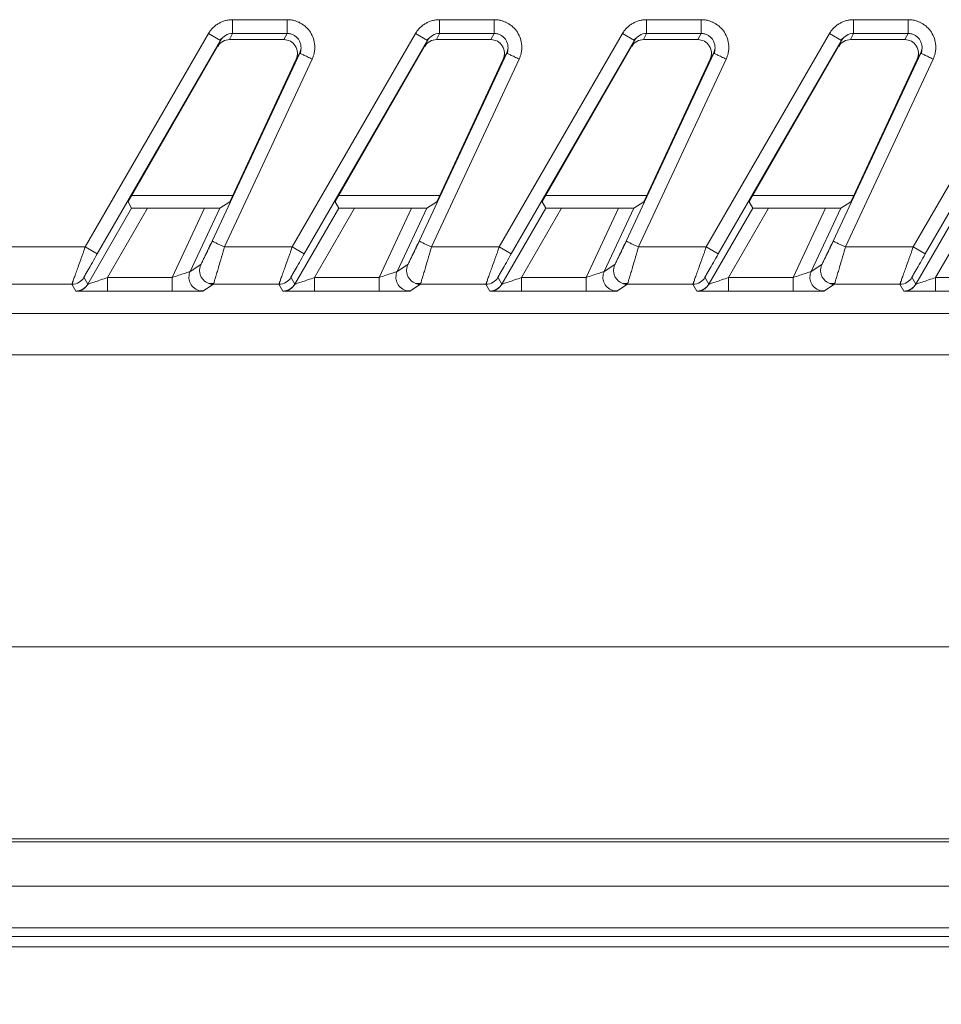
# Model space of a CAD drawing. Header units: millimetres. Extents: x 0 to 594, y 0 to 420.
# Tile 20 of 76: x 78 to 91, y 229 to 244. Entities that reach past the tile are written whole.
import ezdxf

# ---------------------------------------------------------------- set-up
doc = ezdxf.new("R2010")
doc.units = ezdxf.units.MM
doc.styles.add('SLDTEXTSTYLE1', font='TXT', dxfattribs={"width": 0.605})
doc.dimstyles.new('SLDDIMSTYLE3', dxfattribs={"dimtxt": 2.568319, "dimasz": 3.3, "dimexe": 0, "dimexo": 0.0625, "dimgap": 0.64208, "dimtad": 1, "dimdec": 1, "dimlfac": 5, "dimrnd": 1e-09, "dimzin": 12, "dimdsep": 46, "dimtxsty": 'SLDTEXTSTYLE1', "dimsah": 1, "dimcen": 0.09, "dimadec": 0, "dimazin": 3, "dimtfac": 1, "dimtdec": 1, "dimtmove": 0, "dimatfit": 0, "dimfxl": 1, "dimfrac": 2, "dimtolj": 1, "dimtzin": 12, "dimarcsym": 0})

# ---------------------------------------------------------------- blocks, each defined once
blk = doc.blocks.new('_D_13')
at = {"color": 7, "linetype": 'Continuous', "lineweight": 0}
for p, q in [((42.47, 234.509), (42.47, 240.909)), ((122.707, 234.509), (41.47, 234.509)), ((42.47, 225.009), (42.47, 234.509)), ((37.938, 232.944), (37.938, 233.532)), ((37.938, 233.532), (41.882, 233.532)), ((41.882, 233.532), (41.882, 232.944)), ((37.938, 226.575), (37.938, 225.987)), ((41.882, 225.987), (41.882, 226.575)), ((37.938, 225.987), (41.882, 225.987)), ((115.707, 225.009), (41.47, 225.009)), ((42.47, 225.009), (42.47, 218.609))]:
    blk.add_line(p, q, dxfattribs=at)
for points in [[(42.47, 234.509), (42.97, 237.809), (41.97, 237.809)], [(42.47, 225.009), (41.97, 221.709), (42.97, 221.709)]]:
    blk.add_solid(points, dxfattribs=at)
at = {"color": 7, "linetype": 'Continuous', "lineweight": 0, "char_height": 2.6458, "attachment_point": 1, "rotation": 90, "style": 'SLDTEXTSTYLE1'}
for s, insert in [('47,5', (33.939, 226.33)), ('1,9', (38.471, 227.31))]:
    blk.add_mtext(s, dxfattribs=dict(at, insert=insert))

msp = doc.modelspace()

# ---------------------------------------------------------------- linework, layer by layer
at = {"color": 7, "linetype": 'Continuous', "lineweight": 15}
for p, q in [((80.755, 243.598), (81.549, 243.598)), ((83.755, 243.598), (84.549, 243.598)), ((86.755, 243.598), (87.549, 243.598)), ((89.755, 243.598), (90.549, 243.598)), ((78.622, 240.304), (80.408, 243.396)), ((78.795, 240.204), (80.581, 243.296)), ((80.408, 243.396), (80.581, 243.296)), ((80.581, 243.296), (80.54, 243.209)), ((80.568, 243.302), (80.613, 243.338)), ((80.755, 243.398), (80.714, 243.309)), ((81.498, 243.309), (80.714, 243.309)), ((80.755, 243.398), (81.549, 243.398)), ((81.549, 243.398), (81.498, 243.309)), ((81.622, 240.304), (83.408, 243.396)), ((81.795, 240.204), (83.581, 243.296)), ((83.408, 243.396), (83.581, 243.296)), ((83.581, 243.296), (83.54, 243.209)), ((83.568, 243.302), (83.613, 243.338)), ((83.755, 243.398), (83.714, 243.309)), ((84.498, 243.309), (83.714, 243.309)), ((83.755, 243.398), (84.549, 243.398)), ((84.549, 243.398), (84.498, 243.309)), ((84.622, 240.304), (86.408, 243.396)), ((84.795, 240.204), (86.581, 243.296)), ((86.408, 243.396), (86.581, 243.296)), ((86.581, 243.296), (86.54, 243.209)), ((86.568, 243.302), (86.613, 243.338)), ((86.755, 243.398), (86.714, 243.309)), ((87.498, 243.309), (86.714, 243.309)), ((86.755, 243.398), (87.549, 243.398)), ((87.549, 243.398), (87.498, 243.309)), ((87.622, 240.304), (89.408, 243.396)), ((87.795, 240.204), (89.581, 243.296)), ((89.408, 243.396), (89.581, 243.296)), ((89.581, 243.296), (89.54, 243.209)), ((89.568, 243.302), (89.613, 243.338)), ((89.755, 243.398), (89.714, 243.309)), ((90.498, 243.309), (89.714, 243.309)), ((89.755, 243.398), (90.549, 243.398)), ((90.549, 243.398), (90.498, 243.309)), ((90.622, 240.304), (92.408, 243.396)), ((90.795, 240.204), (92.581, 243.296)), ((79.241, 240.958), (80.54, 243.209)), ((81.743, 243.158), (81.729, 243.112)), ((81.744, 243.159), (81.741, 243.104)), ((82.241, 240.958), (83.54, 243.209)), ((84.743, 243.158), (84.729, 243.112)), ((84.744, 243.159), (84.741, 243.104)), ((85.241, 240.958), (86.54, 243.209)), ((87.743, 243.158), (87.729, 243.112)), ((87.744, 243.159), (87.741, 243.104)), ((88.241, 240.958), (89.54, 243.209)), ((90.743, 243.158), (90.729, 243.112)), ((90.744, 243.159), (90.741, 243.104)), ((81.729, 243.112), (80.459, 240.388)), ((81.91, 243.027), (80.64, 240.304)), ((80.715, 240.958), (81.678, 243.024)), ((81.729, 243.112), (81.678, 243.024)), ((81.742, 243.106), (81.729, 243.112)), ((84.729, 243.112), (83.459, 240.388)), ((84.91, 243.027), (83.64, 240.304)), ((83.715, 240.958), (84.678, 243.024)), ((84.729, 243.112), (84.678, 243.024)), ((84.742, 243.106), (84.729, 243.112)), ((87.729, 243.112), (86.459, 240.388)), ((87.91, 243.027), (86.64, 240.304)), ((86.715, 240.958), (87.678, 243.024)), ((87.729, 243.112), (87.678, 243.024)), ((87.742, 243.106), (87.729, 243.112)), ((90.729, 243.112), (89.459, 240.388)), ((90.91, 243.027), (89.64, 240.304)), ((89.715, 240.958), (90.678, 243.024)), ((90.729, 243.112), (90.678, 243.024)), ((90.742, 243.106), (90.729, 243.112)), ((80.757, 241.048), (79.293, 241.048)), ((83.757, 241.048), (82.293, 241.048)), ((86.757, 241.048), (85.293, 241.048)), ((89.757, 241.048), (88.293, 241.048)), ((78.659, 239.765), (79.294, 240.866)), ((78.946, 239.862), (79.524, 240.864)), ((79.241, 240.958), (79.294, 240.866)), ((79.524, 240.864), (80.348, 240.864)), ((80.348, 240.864), (79.881, 239.862)), ((80.57, 240.866), (80.143, 239.95)), ((80.715, 240.958), (80.57, 240.866)), ((81.659, 239.765), (82.294, 240.866)), ((81.946, 239.862), (82.524, 240.864)), ((82.241, 240.958), (82.294, 240.866)), ((82.524, 240.864), (83.348, 240.864)), ((83.348, 240.864), (82.881, 239.862)), ((83.57, 240.866), (83.143, 239.95)), ((83.715, 240.958), (83.57, 240.866)), ((84.659, 239.765), (85.294, 240.866)), ((84.946, 239.862), (85.524, 240.864)), ((85.241, 240.958), (85.294, 240.866)), ((85.524, 240.864), (86.348, 240.864)), ((86.348, 240.864), (85.881, 239.862)), ((86.57, 240.866), (86.143, 239.95)), ((86.715, 240.958), (86.57, 240.866)), ((87.659, 239.765), (88.294, 240.866)), ((87.946, 239.862), (88.524, 240.864)), ((88.241, 240.958), (88.294, 240.866)), ((88.524, 240.864), (89.348, 240.864)), ((89.348, 240.864), (88.881, 239.862)), ((89.57, 240.866), (89.143, 239.95)), ((89.715, 240.958), (89.57, 240.866)), ((90.659, 239.765), (91.294, 240.866)), ((90.946, 239.862), (91.524, 240.864)), ((76.956, 240.304), (78.622, 240.304)), ((78.622, 240.304), (78.795, 240.204)), ((80.64, 240.304), (81.622, 240.304)), ((81.622, 240.304), (81.795, 240.204)), ((83.64, 240.304), (84.622, 240.304)), ((84.622, 240.304), (84.795, 240.204)), ((86.64, 240.304), (87.622, 240.304)), ((87.622, 240.304), (87.795, 240.204)), ((89.64, 240.304), (90.622, 240.304)), ((90.622, 240.304), (90.795, 240.204)), ((80.297, 240.048), (80.143, 239.95)), ((83.297, 240.048), (83.143, 239.95)), ((86.297, 240.048), (86.143, 239.95)), ((89.297, 240.048), (89.143, 239.95)), ((76.956, 239.764), (78.429, 239.764)), ((78.486, 239.665), (78.429, 239.764)), ((78.659, 239.765), (78.602, 239.864)), ((79.881, 239.862), (78.946, 239.862)), ((80.478, 239.764), (80.324, 239.665)), ((80.417, 239.773), (80.487, 239.775)), ((80.478, 239.764), (81.429, 239.764)), ((81.486, 239.665), (81.429, 239.764)), ((81.659, 239.765), (81.602, 239.864)), ((81.63, 239.728), (81.637, 239.735)), ((82.881, 239.862), (81.946, 239.862)), ((83.478, 239.764), (83.324, 239.665)), ((83.417, 239.773), (83.487, 239.775)), ((83.478, 239.764), (84.429, 239.764)), ((84.486, 239.665), (84.429, 239.764)), ((84.659, 239.765), (84.602, 239.864)), ((85.881, 239.862), (84.946, 239.862)), ((86.478, 239.764), (86.324, 239.665)), ((86.417, 239.773), (86.487, 239.775)), ((86.478, 239.764), (87.429, 239.764)), ((87.486, 239.665), (87.429, 239.764)), ((87.659, 239.765), (87.602, 239.864)), ((88.881, 239.862), (87.946, 239.862)), ((89.478, 239.764), (89.324, 239.665)), ((89.417, 239.773), (89.487, 239.775)), ((89.478, 239.764), (90.429, 239.764)), ((90.486, 239.665), (90.429, 239.764)), ((90.659, 239.765), (90.602, 239.864)), ((91.881, 239.862), (90.946, 239.862)), ((79.881, 239.662), (78.946, 239.662)), ((82.881, 239.662), (81.946, 239.662)), ((85.881, 239.662), (84.946, 239.662)), ((88.881, 239.662), (87.946, 239.662)), ((91.881, 239.662), (90.946, 239.662)), ((92.598, 239.341), (74.199, 239.341)), ((92.598, 238.741), (74.199, 238.741)), ((103.707, 231.725), (74.199, 231.725)), ((77.129, 231.681), (103.707, 231.681)), ((103.707, 230.309), (68.712, 230.309)), ((103.707, 230.163), (68.621, 230.163))]:
    msp.add_line(p, q, dxfattribs=at)
at = {"color": 8, "linetype": 'Continuous', "lineweight": 15}
for p, q in [((77.129, 231.039), (103.707, 231.039)), ((77.129, 230.439), (103.707, 230.439))]:
    msp.add_line(p, q, dxfattribs=at)
at = {"color": 7, "linetype": 'Continuous', "lineweight": 15, "flags": 128}
for points in [[(80.64, 240.304), (80.605, 240.32), (80.571, 240.336), (80.54, 240.35), (80.512, 240.363), (80.49, 240.374), (80.473, 240.382), (80.463, 240.387), (80.459, 240.388)], [(83.64, 240.304), (83.605, 240.32), (83.571, 240.336), (83.54, 240.35), (83.512, 240.363), (83.49, 240.374), (83.473, 240.382), (83.463, 240.387), (83.459, 240.388)], [(86.64, 240.304), (86.605, 240.32), (86.571, 240.336), (86.54, 240.35), (86.512, 240.363), (86.49, 240.374), (86.473, 240.382), (86.463, 240.387), (86.459, 240.388)], [(89.64, 240.304), (89.605, 240.32), (89.571, 240.336), (89.54, 240.35), (89.512, 240.363), (89.49, 240.374), (89.473, 240.382), (89.463, 240.387), (89.459, 240.388)]]:
    msp.add_lwpolyline(points, dxfattribs=at)
at = {"color": 7, "linetype": 'Continuous', "lineweight": 15}
for centre, major_axis, ratio, start_param, end_param in [((80.714, 243.109), (-0.084, -0.182), 0.995387, 3.572763, 4.621301), ((81.497, 243.109), (-0.1, -0.174), 0.99494, 1.657764, 3.662263), ((83.714, 243.109), (-0.084, -0.182), 0.995387, 3.572763, 4.621301), ((84.497, 243.109), (-0.1, -0.174), 0.99494, 1.657764, 3.662263), ((86.714, 243.109), (-0.084, -0.182), 0.995387, 3.572763, 4.621301), ((87.497, 243.109), (-0.1, -0.174), 0.99494, 1.657764, 3.662263), ((89.714, 243.109), (-0.084, -0.182), 0.995387, 3.572763, 4.621301), ((90.497, 243.109), (-0.1, -0.174), 0.99494, 1.657764, 3.662263), ((79.525, 240.866), (0.231, 0), 0.007558, 3.145956, 4.708025), ((80.349, 240.866), (0.221, 0), 0.007909, 4.708701, 6.27077), ((82.525, 240.866), (0.231, 0), 0.007558, 3.145956, 4.708025), ((83.349, 240.866), (0.221, 0), 0.007909, 4.708701, 6.27077), ((85.525, 240.866), (0.231, 0), 0.007558, 3.145956, 4.708025), ((86.349, 240.866), (0.221, 0), 0.007909, 4.708701, 6.27077), ((88.525, 240.866), (0.231, 0), 0.007558, 3.145956, 4.708025), ((89.349, 240.866), (0.221, 0), 0.007909, 4.708701, 6.27077)]:
    msp.add_ellipse(centre, major_axis=major_axis, ratio=ratio, start_param=start_param, end_param=end_param, dxfattribs=at)
for points, knots in [([(80.408, 243.396), (80.412, 243.404), (80.421, 243.419), (80.436, 243.439), (80.452, 243.459), (80.476, 243.485), (80.509, 243.514), (80.553, 243.544), (80.6, 243.568), (80.651, 243.585), (80.703, 243.596), (80.738, 243.597), (80.755, 243.598)], [0, 0, 0, 0, 0.061468, 0.122481, 0.183288, 0.24414, 0.37016, 0.495509, 0.621864, 0.749271, 0.874196, 1, 1, 1, 1]), ([(80.755, 243.598), (80.755, 243.548), (80.755, 243.499), (80.755, 243.426), (80.755, 243.403), (80.755, 243.398)], [0, 0, 0, 0, 0.5, 0.5, 1, 1, 1, 1]), ([(81.549, 243.598), (81.559, 243.597), (81.577, 243.597), (81.605, 243.594), (81.633, 243.589), (81.664, 243.581), (81.7, 243.569), (81.741, 243.549), (81.782, 243.524), (81.834, 243.482), (81.888, 243.417), (81.932, 243.325), (81.948, 243.239), (81.948, 243.167), (81.94, 243.114), (81.927, 243.068), (81.916, 243.041), (81.91, 243.027)], [0, 0, 0, 0, 0.035294, 0.070107, 0.104612, 0.138986, 0.191706, 0.245192, 0.308562, 0.371227, 0.496362, 0.621286, 0.747517, 0.819844, 0.891197, 0.945038, 1, 1, 1, 1]), ([(81.549, 243.598), (81.549, 243.575), (81.549, 243.55), (81.549, 243.503), (81.549, 243.481), (81.549, 243.443), (81.549, 243.427), (81.549, 243.406), (81.549, 243.4), (81.549, 243.398)], [0, 0, 0, 0, 0.25, 0.25, 0.5, 0.5, 0.75, 0.75, 1, 1, 1, 1]), ([(83.408, 243.396), (83.412, 243.404), (83.421, 243.419), (83.436, 243.439), (83.452, 243.459), (83.476, 243.485), (83.509, 243.514), (83.553, 243.544), (83.6, 243.568), (83.651, 243.585), (83.703, 243.596), (83.738, 243.597), (83.755, 243.598)], [0, 0, 0, 0, 0.061468, 0.122481, 0.183288, 0.24414, 0.37016, 0.495509, 0.621864, 0.749271, 0.874196, 1, 1, 1, 1]), ([(83.755, 243.598), (83.755, 243.548), (83.755, 243.499), (83.755, 243.426), (83.755, 243.403), (83.755, 243.398)], [0, 0, 0, 0, 0.5, 0.5, 1, 1, 1, 1]), ([(84.549, 243.598), (84.559, 243.597), (84.577, 243.597), (84.605, 243.594), (84.633, 243.589), (84.664, 243.581), (84.7, 243.569), (84.741, 243.549), (84.782, 243.524), (84.834, 243.482), (84.888, 243.417), (84.932, 243.325), (84.948, 243.239), (84.948, 243.167), (84.94, 243.114), (84.927, 243.068), (84.916, 243.041), (84.91, 243.027)], [0, 0, 0, 0, 0.035294, 0.070107, 0.104612, 0.138986, 0.191706, 0.245192, 0.308562, 0.371227, 0.496362, 0.621286, 0.747517, 0.819844, 0.891197, 0.945038, 1, 1, 1, 1]), ([(84.549, 243.598), (84.549, 243.575), (84.549, 243.55), (84.549, 243.503), (84.549, 243.481), (84.549, 243.443), (84.549, 243.427), (84.549, 243.406), (84.549, 243.4), (84.549, 243.398)], [0, 0, 0, 0, 0.25, 0.25, 0.5, 0.5, 0.75, 0.75, 1, 1, 1, 1]), ([(86.408, 243.396), (86.412, 243.404), (86.421, 243.419), (86.436, 243.439), (86.452, 243.459), (86.476, 243.485), (86.509, 243.514), (86.553, 243.544), (86.6, 243.568), (86.651, 243.585), (86.703, 243.596), (86.738, 243.597), (86.755, 243.598)], [0, 0, 0, 0, 0.061468, 0.122481, 0.183288, 0.24414, 0.37016, 0.495509, 0.621864, 0.749271, 0.874196, 1, 1, 1, 1]), ([(86.755, 243.598), (86.755, 243.548), (86.755, 243.499), (86.755, 243.426), (86.755, 243.403), (86.755, 243.398)], [0, 0, 0, 0, 0.5, 0.5, 1, 1, 1, 1]), ([(87.549, 243.598), (87.559, 243.597), (87.577, 243.597), (87.605, 243.594), (87.633, 243.589), (87.664, 243.581), (87.7, 243.569), (87.741, 243.549), (87.782, 243.524), (87.834, 243.482), (87.888, 243.417), (87.932, 243.325), (87.948, 243.239), (87.948, 243.167), (87.94, 243.114), (87.927, 243.068), (87.916, 243.041), (87.91, 243.027)], [0, 0, 0, 0, 0.035294, 0.070107, 0.104612, 0.138986, 0.191706, 0.245192, 0.308562, 0.371227, 0.496362, 0.621286, 0.747517, 0.819844, 0.891197, 0.945038, 1, 1, 1, 1]), ([(87.549, 243.598), (87.549, 243.575), (87.549, 243.55), (87.549, 243.503), (87.549, 243.481), (87.549, 243.443), (87.549, 243.427), (87.549, 243.406), (87.549, 243.4), (87.549, 243.398)], [0, 0, 0, 0, 0.25, 0.25, 0.5, 0.5, 0.75, 0.75, 1, 1, 1, 1]), ([(89.408, 243.396), (89.412, 243.404), (89.421, 243.419), (89.436, 243.439), (89.452, 243.459), (89.476, 243.485), (89.509, 243.514), (89.553, 243.544), (89.6, 243.568), (89.651, 243.585), (89.703, 243.596), (89.738, 243.597), (89.755, 243.598)], [0, 0, 0, 0, 0.061468, 0.122481, 0.183288, 0.24414, 0.37016, 0.495509, 0.621864, 0.749271, 0.874196, 1, 1, 1, 1]), ([(89.755, 243.598), (89.755, 243.548), (89.755, 243.499), (89.755, 243.426), (89.755, 243.403), (89.755, 243.398)], [0, 0, 0, 0, 0.5, 0.5, 1, 1, 1, 1]), ([(90.549, 243.598), (90.559, 243.597), (90.577, 243.597), (90.605, 243.594), (90.633, 243.589), (90.664, 243.581), (90.7, 243.569), (90.741, 243.549), (90.782, 243.524), (90.834, 243.482), (90.888, 243.417), (90.932, 243.325), (90.948, 243.239), (90.948, 243.167), (90.94, 243.114), (90.927, 243.068), (90.916, 243.041), (90.91, 243.027)], [0, 0, 0, 0, 0.035294, 0.070107, 0.104612, 0.138986, 0.191706, 0.245192, 0.308562, 0.371227, 0.496362, 0.621286, 0.747517, 0.819844, 0.891197, 0.945038, 1, 1, 1, 1]), ([(90.549, 243.598), (90.549, 243.575), (90.549, 243.55), (90.549, 243.503), (90.549, 243.481), (90.549, 243.443), (90.549, 243.427), (90.549, 243.406), (90.549, 243.4), (90.549, 243.398)], [0, 0, 0, 0, 0.25, 0.25, 0.5, 0.5, 0.75, 0.75, 1, 1, 1, 1]), ([(80.581, 243.296), (80.599, 243.327), (80.624, 243.353), (80.685, 243.389), (80.72, 243.398), (80.755, 243.398)], [0, 0, 0, 0, 0.5, 0.5, 1, 1, 1, 1]), ([(83.581, 243.296), (83.599, 243.327), (83.624, 243.353), (83.685, 243.389), (83.72, 243.398), (83.755, 243.398)], [0, 0, 0, 0, 0.5, 0.5, 1, 1, 1, 1]), ([(86.581, 243.296), (86.599, 243.327), (86.624, 243.353), (86.685, 243.389), (86.72, 243.398), (86.755, 243.398)], [0, 0, 0, 0, 0.5, 0.5, 1, 1, 1, 1]), ([(89.581, 243.296), (89.599, 243.327), (89.624, 243.353), (89.685, 243.389), (89.72, 243.398), (89.755, 243.398)], [0, 0, 0, 0, 0.5, 0.5, 1, 1, 1, 1]), ([(78.429, 239.764), (78.429, 239.764), (78.429, 239.765), (78.43, 239.768), (78.432, 239.772), (78.434, 239.779), (78.437, 239.787), (78.44, 239.798), (78.448, 239.819), (78.462, 239.86), (78.487, 239.929), (78.517, 240.012), (78.544, 240.088), (78.568, 240.154), (78.585, 240.201), (78.603, 240.251), (78.615, 240.285), (78.622, 240.304)], [0, 0, 0, 0, 0.035805, 0.07174, 0.107822, 0.144064, 0.180483, 0.217094, 0.25391, 0.376917, 0.507223, 0.624157, 0.754337, 0.812558, 0.877189, 0.92979, 1, 1, 1, 1]), ([(80.459, 240.388), (80.439, 240.345), (80.419, 240.303), (80.381, 240.222), (80.363, 240.185), (80.333, 240.121), (80.32, 240.095), (80.303, 240.059), (80.298, 240.049), (80.297, 240.048)], [0, 0, 0, 0, 0.25, 0.25, 0.5, 0.5, 0.75, 0.75, 1, 1, 1, 1]), ([(80.466, 240.389), (80.453, 240.363), (80.427, 240.311), (80.391, 240.24), (80.36, 240.178), (80.346, 240.147), (80.338, 240.132)], [0, 0, 0, 0, 0.261544, 0.515962, 0.762477, 1, 1, 1, 1]), ([(81.429, 239.764), (81.429, 239.764), (81.429, 239.765), (81.43, 239.768), (81.432, 239.772), (81.434, 239.779), (81.437, 239.787), (81.44, 239.798), (81.448, 239.819), (81.462, 239.86), (81.487, 239.929), (81.517, 240.012), (81.544, 240.088), (81.568, 240.154), (81.585, 240.201), (81.603, 240.251), (81.615, 240.285), (81.622, 240.304)], [0, 0, 0, 0, 0.035805, 0.07174, 0.107822, 0.144064, 0.180483, 0.217094, 0.25391, 0.376917, 0.507223, 0.624157, 0.754337, 0.812558, 0.877189, 0.92979, 1, 1, 1, 1]), ([(83.459, 240.388), (83.439, 240.345), (83.419, 240.303), (83.381, 240.222), (83.363, 240.185), (83.333, 240.121), (83.32, 240.095), (83.303, 240.059), (83.298, 240.049), (83.297, 240.048)], [0, 0, 0, 0, 0.25, 0.25, 0.5, 0.5, 0.75, 0.75, 1, 1, 1, 1]), ([(83.466, 240.389), (83.453, 240.363), (83.427, 240.311), (83.391, 240.24), (83.36, 240.178), (83.346, 240.147), (83.338, 240.132)], [0, 0, 0, 0, 0.261544, 0.515962, 0.762477, 1, 1, 1, 1]), ([(84.429, 239.764), (84.429, 239.764), (84.429, 239.765), (84.43, 239.768), (84.432, 239.772), (84.434, 239.779), (84.437, 239.787), (84.44, 239.798), (84.448, 239.819), (84.462, 239.86), (84.487, 239.929), (84.517, 240.012), (84.544, 240.088), (84.568, 240.154), (84.585, 240.201), (84.603, 240.251), (84.615, 240.285), (84.622, 240.304)], [0, 0, 0, 0, 0.035805, 0.07174, 0.107822, 0.144064, 0.180483, 0.217094, 0.25391, 0.376917, 0.507223, 0.624157, 0.754337, 0.812558, 0.877189, 0.92979, 1, 1, 1, 1]), ([(86.459, 240.388), (86.439, 240.345), (86.419, 240.303), (86.381, 240.222), (86.363, 240.185), (86.333, 240.121), (86.32, 240.095), (86.303, 240.059), (86.298, 240.049), (86.297, 240.048)], [0, 0, 0, 0, 0.25, 0.25, 0.5, 0.5, 0.75, 0.75, 1, 1, 1, 1]), ([(86.466, 240.389), (86.453, 240.363), (86.427, 240.311), (86.391, 240.24), (86.36, 240.178), (86.346, 240.147), (86.338, 240.132)], [0, 0, 0, 0, 0.261544, 0.515962, 0.762477, 1, 1, 1, 1]), ([(87.429, 239.764), (87.429, 239.764), (87.429, 239.765), (87.43, 239.768), (87.432, 239.772), (87.434, 239.779), (87.437, 239.787), (87.44, 239.798), (87.448, 239.819), (87.462, 239.86), (87.487, 239.929), (87.517, 240.012), (87.544, 240.088), (87.568, 240.154), (87.585, 240.201), (87.603, 240.251), (87.615, 240.285), (87.622, 240.304)], [0, 0, 0, 0, 0.035805, 0.07174, 0.107822, 0.144064, 0.180483, 0.217094, 0.25391, 0.376917, 0.507223, 0.624157, 0.754337, 0.812558, 0.877189, 0.92979, 1, 1, 1, 1]), ([(89.459, 240.388), (89.439, 240.345), (89.419, 240.303), (89.381, 240.222), (89.363, 240.185), (89.333, 240.121), (89.32, 240.095), (89.303, 240.059), (89.298, 240.049), (89.297, 240.048)], [0, 0, 0, 0, 0.25, 0.25, 0.5, 0.5, 0.75, 0.75, 1, 1, 1, 1]), ([(89.466, 240.389), (89.453, 240.363), (89.427, 240.311), (89.391, 240.24), (89.36, 240.178), (89.346, 240.147), (89.338, 240.132)], [0, 0, 0, 0, 0.261544, 0.515962, 0.762477, 1, 1, 1, 1]), ([(90.429, 239.764), (90.429, 239.764), (90.429, 239.765), (90.43, 239.768), (90.432, 239.772), (90.434, 239.779), (90.437, 239.787), (90.44, 239.798), (90.448, 239.819), (90.462, 239.86), (90.487, 239.929), (90.517, 240.012), (90.544, 240.088), (90.568, 240.154), (90.585, 240.201), (90.603, 240.251), (90.615, 240.285), (90.622, 240.304)], [0, 0, 0, 0, 0.035805, 0.07174, 0.107822, 0.144064, 0.180483, 0.217094, 0.25391, 0.376917, 0.507223, 0.624157, 0.754337, 0.812558, 0.877189, 0.92979, 1, 1, 1, 1]), ([(78.602, 239.864), (78.602, 239.864), (78.608, 239.874), (78.628, 239.912), (78.643, 239.938), (78.68, 240.003), (78.701, 240.04), (78.747, 240.119), (78.771, 240.162), (78.795, 240.204)], [0, 0, 0, 0, 0.25, 0.25, 0.5, 0.5, 0.75, 0.75, 1, 1, 1, 1]), ([(81.602, 239.864), (81.602, 239.864), (81.608, 239.874), (81.628, 239.912), (81.643, 239.938), (81.68, 240.003), (81.701, 240.04), (81.747, 240.119), (81.771, 240.162), (81.795, 240.204)], [0, 0, 0, 0, 0.25, 0.25, 0.5, 0.5, 0.75, 0.75, 1, 1, 1, 1]), ([(84.602, 239.864), (84.602, 239.864), (84.608, 239.874), (84.628, 239.912), (84.643, 239.938), (84.68, 240.003), (84.701, 240.04), (84.747, 240.119), (84.771, 240.162), (84.795, 240.204)], [0, 0, 0, 0, 0.25, 0.25, 0.5, 0.5, 0.75, 0.75, 1, 1, 1, 1]), ([(87.602, 239.864), (87.602, 239.864), (87.608, 239.874), (87.628, 239.912), (87.643, 239.938), (87.68, 240.003), (87.701, 240.04), (87.747, 240.119), (87.771, 240.162), (87.795, 240.204)], [0, 0, 0, 0, 0.25, 0.25, 0.5, 0.5, 0.75, 0.75, 1, 1, 1, 1]), ([(90.602, 239.864), (90.602, 239.864), (90.608, 239.874), (90.628, 239.912), (90.643, 239.938), (90.68, 240.003), (90.701, 240.04), (90.747, 240.119), (90.771, 240.162), (90.795, 240.204)], [0, 0, 0, 0, 0.25, 0.25, 0.5, 0.5, 0.75, 0.75, 1, 1, 1, 1]), ([(80.143, 239.95), (80.142, 239.949), (80.134, 239.946), (80.104, 239.936), (80.083, 239.929), (80.009, 239.904), (79.945, 239.883), (79.881, 239.862)], [0, 0, 0, 0, 0.25, 0.25, 0.5, 0.5, 1, 1, 1, 1]), ([(80.269, 239.673), (80.237, 239.682), (80.208, 239.699), (80.163, 239.742), (80.147, 239.768), (80.133, 239.805), (80.129, 239.817), (80.125, 239.841), (80.124, 239.853), (80.124, 239.893), (80.13, 239.922), (80.143, 239.95)], [0, 0, 0, 0, 0.25, 0.25, 0.5, 0.5, 0.625, 0.625, 0.75, 0.75, 1, 1, 1, 1]), ([(83.143, 239.95), (83.142, 239.949), (83.134, 239.946), (83.104, 239.936), (83.083, 239.929), (83.009, 239.904), (82.945, 239.883), (82.881, 239.862)], [0, 0, 0, 0, 0.25, 0.25, 0.5, 0.5, 1, 1, 1, 1]), ([(83.269, 239.673), (83.237, 239.682), (83.208, 239.699), (83.163, 239.742), (83.147, 239.768), (83.133, 239.805), (83.129, 239.817), (83.125, 239.841), (83.124, 239.853), (83.124, 239.893), (83.13, 239.922), (83.143, 239.95)], [0, 0, 0, 0, 0.25, 0.25, 0.5, 0.5, 0.625, 0.625, 0.75, 0.75, 1, 1, 1, 1]), ([(86.143, 239.95), (86.142, 239.949), (86.134, 239.946), (86.104, 239.936), (86.083, 239.929), (86.009, 239.904), (85.945, 239.883), (85.881, 239.862)], [0, 0, 0, 0, 0.25, 0.25, 0.5, 0.5, 1, 1, 1, 1]), ([(86.269, 239.673), (86.237, 239.682), (86.208, 239.699), (86.163, 239.742), (86.147, 239.768), (86.133, 239.805), (86.129, 239.817), (86.125, 239.841), (86.124, 239.853), (86.124, 239.893), (86.13, 239.922), (86.143, 239.95)], [0, 0, 0, 0, 0.25, 0.25, 0.5, 0.5, 0.625, 0.625, 0.75, 0.75, 1, 1, 1, 1]), ([(89.143, 239.95), (89.142, 239.949), (89.134, 239.946), (89.104, 239.936), (89.083, 239.929), (89.009, 239.904), (88.945, 239.883), (88.881, 239.862)], [0, 0, 0, 0, 0.25, 0.25, 0.5, 0.5, 1, 1, 1, 1]), ([(89.269, 239.673), (89.237, 239.682), (89.208, 239.699), (89.163, 239.742), (89.147, 239.768), (89.133, 239.805), (89.129, 239.817), (89.125, 239.841), (89.124, 239.853), (89.124, 239.893), (89.13, 239.922), (89.143, 239.95)], [0, 0, 0, 0, 0.25, 0.25, 0.5, 0.5, 0.625, 0.625, 0.75, 0.75, 1, 1, 1, 1]), ([(78.429, 239.764), (78.465, 239.764), (78.502, 239.774), (78.563, 239.811), (78.587, 239.837), (78.602, 239.864)], [0, 0, 0, 0, 0.5, 0.5, 1, 1, 1, 1]), ([(78.524, 239.664), (78.531, 239.665), (78.543, 239.666), (78.573, 239.68), (78.606, 239.702), (78.627, 239.724), (78.637, 239.735)], [0, 0, 0, 0, 0.266767, 0.5234035, 0.7681285, 1, 1, 1, 1]), ([(78.946, 239.862), (78.877, 239.838), (78.808, 239.814), (78.725, 239.787), (78.702, 239.779), (78.669, 239.768), (78.659, 239.765), (78.659, 239.765)], [0, 0, 0, 0, 0.5, 0.5, 0.75, 0.75, 1, 1, 1, 1]), ([(78.946, 239.662), (78.946, 239.662), (78.946, 239.667), (78.946, 239.686), (78.946, 239.702), (78.946, 239.741), (78.946, 239.764), (78.946, 239.813), (78.946, 239.839), (78.946, 239.862)], [0, 0, 0, 0, 0.25, 0.25, 0.5, 0.5, 0.75, 0.75, 1, 1, 1, 1]), ([(79.881, 239.662), (79.881, 239.662), (79.881, 239.684), (79.881, 239.758), (79.881, 239.81), (79.881, 239.862)], [0, 0, 0, 0, 0.5, 0.5, 1, 1, 1, 1]), ([(80.478, 239.764), (80.461, 239.764), (80.441, 239.765), (80.423, 239.772), (80.421, 239.773)], [0, 0, 0, 0, 0.855431, 1, 1, 1, 1]), ([(80.482, 239.776), (80.482, 239.774), (80.481, 239.77), (80.48, 239.767), (80.479, 239.764), (80.478, 239.764), (80.478, 239.764)], [0, 0, 0, 0, 0.251708, 0.502242, 0.751655, 1, 1, 1, 1]), ([(81.429, 239.764), (81.465, 239.764), (81.502, 239.774), (81.563, 239.811), (81.587, 239.837), (81.602, 239.864)], [0, 0, 0, 0, 0.5, 0.5, 1, 1, 1, 1]), ([(81.946, 239.862), (81.877, 239.838), (81.808, 239.814), (81.725, 239.787), (81.702, 239.779), (81.669, 239.768), (81.659, 239.765), (81.659, 239.765)], [0, 0, 0, 0, 0.5, 0.5, 0.75, 0.75, 1, 1, 1, 1]), ([(81.946, 239.662), (81.946, 239.662), (81.946, 239.667), (81.946, 239.686), (81.946, 239.702), (81.946, 239.741), (81.946, 239.764), (81.946, 239.813), (81.946, 239.839), (81.946, 239.862)], [0, 0, 0, 0, 0.25, 0.25, 0.5, 0.5, 0.75, 0.75, 1, 1, 1, 1]), ([(82.881, 239.662), (82.881, 239.662), (82.881, 239.684), (82.881, 239.758), (82.881, 239.81), (82.881, 239.862)], [0, 0, 0, 0, 0.5, 0.5, 1, 1, 1, 1]), ([(83.478, 239.764), (83.461, 239.764), (83.441, 239.765), (83.423, 239.772), (83.421, 239.773)], [0, 0, 0, 0, 0.855431, 1, 1, 1, 1]), ([(83.482, 239.776), (83.482, 239.774), (83.481, 239.77), (83.48, 239.767), (83.479, 239.764), (83.478, 239.764), (83.478, 239.764)], [0, 0, 0, 0, 0.251708, 0.502242, 0.751655, 1, 1, 1, 1]), ([(84.429, 239.764), (84.465, 239.764), (84.502, 239.774), (84.563, 239.811), (84.587, 239.837), (84.602, 239.864)], [0, 0, 0, 0, 0.5, 0.5, 1, 1, 1, 1]), ([(84.524, 239.664), (84.531, 239.665), (84.543, 239.666), (84.573, 239.68), (84.606, 239.702), (84.627, 239.724), (84.637, 239.735)], [0, 0, 0, 0, 0.266767, 0.523404, 0.768129, 1, 1, 1, 1]), ([(84.946, 239.862), (84.877, 239.838), (84.808, 239.814), (84.725, 239.787), (84.702, 239.779), (84.669, 239.768), (84.659, 239.765), (84.659, 239.765)], [0, 0, 0, 0, 0.5, 0.5, 0.75, 0.75, 1, 1, 1, 1]), ([(84.946, 239.662), (84.946, 239.662), (84.946, 239.667), (84.946, 239.686), (84.946, 239.702), (84.946, 239.741), (84.946, 239.764), (84.946, 239.813), (84.946, 239.839), (84.946, 239.862)], [0, 0, 0, 0, 0.25, 0.25, 0.5, 0.5, 0.75, 0.75, 1, 1, 1, 1]), ([(85.881, 239.662), (85.881, 239.662), (85.881, 239.684), (85.881, 239.758), (85.881, 239.81), (85.881, 239.862)], [0, 0, 0, 0, 0.5, 0.5, 1, 1, 1, 1]), ([(86.478, 239.764), (86.461, 239.764), (86.441, 239.765), (86.423, 239.772), (86.421, 239.773)], [0, 0, 0, 0, 0.8554315, 1, 1, 1, 1]), ([(86.482, 239.776), (86.482, 239.774), (86.481, 239.77), (86.48, 239.767), (86.479, 239.764), (86.478, 239.764), (86.478, 239.764)], [0, 0, 0, 0, 0.251708, 0.502242, 0.751655, 1, 1, 1, 1]), ([(87.429, 239.764), (87.465, 239.764), (87.502, 239.774), (87.563, 239.811), (87.587, 239.837), (87.602, 239.864)], [0, 0, 0, 0, 0.5, 0.5, 1, 1, 1, 1]), ([(87.524, 239.664), (87.531, 239.665), (87.543, 239.666), (87.573, 239.68), (87.606, 239.702), (87.627, 239.724), (87.637, 239.735)], [0, 0, 0, 0, 0.266767, 0.523404, 0.768129, 1, 1, 1, 1]), ([(87.946, 239.862), (87.877, 239.838), (87.808, 239.814), (87.725, 239.787), (87.702, 239.779), (87.669, 239.768), (87.659, 239.765), (87.659, 239.765)], [0, 0, 0, 0, 0.5, 0.5, 0.75, 0.75, 1, 1, 1, 1]), ([(87.946, 239.662), (87.946, 239.662), (87.946, 239.667), (87.946, 239.686), (87.946, 239.702), (87.946, 239.741), (87.946, 239.764), (87.946, 239.813), (87.946, 239.839), (87.946, 239.862)], [0, 0, 0, 0, 0.25, 0.25, 0.5, 0.5, 0.75, 0.75, 1, 1, 1, 1]), ([(88.881, 239.662), (88.881, 239.662), (88.881, 239.684), (88.881, 239.758), (88.881, 239.81), (88.881, 239.862)], [0, 0, 0, 0, 0.5, 0.5, 1, 1, 1, 1]), ([(89.478, 239.764), (89.461, 239.764), (89.441, 239.765), (89.423, 239.772), (89.421, 239.773)], [0, 0, 0, 0, 0.855431, 1, 1, 1, 1]), ([(89.482, 239.776), (89.482, 239.774), (89.481, 239.77), (89.48, 239.767), (89.479, 239.764), (89.478, 239.764), (89.478, 239.764)], [0, 0, 0, 0, 0.2517082, 0.502242, 0.7516547, 1, 1, 1, 1]), ([(90.429, 239.764), (90.465, 239.764), (90.502, 239.774), (90.563, 239.811), (90.587, 239.837), (90.602, 239.864)], [0, 0, 0, 0, 0.5, 0.5, 1, 1, 1, 1]), ([(90.524, 239.664), (90.531, 239.665), (90.543, 239.666), (90.573, 239.68), (90.606, 239.702), (90.627, 239.724), (90.637, 239.735)], [0, 0, 0, 0, 0.266767, 0.523404, 0.768129, 1, 1, 1, 1]), ([(90.946, 239.862), (90.877, 239.838), (90.808, 239.814), (90.725, 239.787), (90.702, 239.779), (90.669, 239.768), (90.659, 239.765), (90.659, 239.765)], [0, 0, 0, 0, 0.5, 0.5, 0.75, 0.75, 1, 1, 1, 1]), ([(90.946, 239.662), (90.946, 239.662), (90.946, 239.667), (90.946, 239.686), (90.946, 239.702), (90.946, 239.741), (90.946, 239.764), (90.946, 239.813), (90.946, 239.839), (90.946, 239.862)], [0, 0, 0, 0, 0.25, 0.25, 0.5, 0.5, 0.75, 0.75, 1, 1, 1, 1]), ([(78.946, 239.662), (78.892, 239.662), (78.782, 239.662), (78.655, 239.663), (78.575, 239.663), (78.538, 239.664), (78.528, 239.664), (78.528, 239.664)], [0, 0, 0, 0, 0.323931, 0.655212, 0.828927, 0.997656, 1, 1, 1, 1]), ([(80.313, 239.665), (80.311, 239.665), (80.306, 239.665), (80.296, 239.664), (80.277, 239.664), (80.241, 239.663), (80.182, 239.663), (80.114, 239.662), (80.047, 239.662), (79.987, 239.662), (79.934, 239.662), (79.899, 239.662), (79.881, 239.662)], [0, 0, 0, 0, 0.048592, 0.097672, 0.147513, 0.290937, 0.437331, 0.578505, 0.722394, 0.814841, 0.906998, 1, 1, 1, 1]), ([(81.524, 239.664), (81.531, 239.665), (81.543, 239.666), (81.573, 239.68), (81.601, 239.698), (81.618, 239.715), (81.623, 239.721)], [0, 0, 0, 0, 0.298293, 0.585259, 0.858905, 1, 1, 1, 1]), ([(81.946, 239.662), (81.892, 239.662), (81.782, 239.662), (81.655, 239.663), (81.575, 239.663), (81.538, 239.664), (81.528, 239.664), (81.528, 239.664)], [0, 0, 0, 0, 0.323931, 0.655212, 0.828927, 0.997656, 1, 1, 1, 1]), ([(83.313, 239.665), (83.311, 239.665), (83.306, 239.665), (83.296, 239.664), (83.277, 239.664), (83.241, 239.663), (83.182, 239.663), (83.114, 239.662), (83.047, 239.662), (82.987, 239.662), (82.934, 239.662), (82.899, 239.662), (82.881, 239.662)], [0, 0, 0, 0, 0.048592, 0.097672, 0.147513, 0.290937, 0.437331, 0.578505, 0.722394, 0.814841, 0.906998, 1, 1, 1, 1]), ([(84.946, 239.662), (84.892, 239.662), (84.782, 239.662), (84.655, 239.663), (84.575, 239.663), (84.538, 239.664), (84.528, 239.664), (84.528, 239.664)], [0, 0, 0, 0, 0.3239311, 0.6552121, 0.8289268, 0.9976556, 1, 1, 1, 1]), ([(86.313, 239.665), (86.311, 239.665), (86.306, 239.665), (86.296, 239.664), (86.277, 239.664), (86.241, 239.663), (86.182, 239.663), (86.114, 239.662), (86.047, 239.662), (85.987, 239.662), (85.934, 239.662), (85.899, 239.662), (85.881, 239.662)], [0, 0, 0, 0, 0.048592, 0.097672, 0.147513, 0.290937, 0.437331, 0.578505, 0.722394, 0.814841, 0.906998, 1, 1, 1, 1]), ([(87.946, 239.662), (87.892, 239.662), (87.782, 239.662), (87.655, 239.663), (87.575, 239.663), (87.538, 239.664), (87.528, 239.664), (87.528, 239.664)], [0, 0, 0, 0, 0.323931, 0.655212, 0.828927, 0.997656, 1, 1, 1, 1]), ([(89.313, 239.665), (89.311, 239.665), (89.306, 239.665), (89.296, 239.664), (89.277, 239.664), (89.241, 239.663), (89.182, 239.663), (89.114, 239.662), (89.047, 239.662), (88.987, 239.662), (88.934, 239.662), (88.899, 239.662), (88.881, 239.662)], [0, 0, 0, 0, 0.0485925, 0.0976715, 0.1475125, 0.2909366, 0.4373313, 0.5785052, 0.7223939, 0.8148414, 0.9069981, 1, 1, 1, 1]), ([(90.946, 239.662), (90.892, 239.662), (90.782, 239.662), (90.655, 239.663), (90.575, 239.663), (90.538, 239.664), (90.528, 239.664), (90.528, 239.664)], [0, 0, 0, 0, 0.323931, 0.655212, 0.828927, 0.997656, 1, 1, 1, 1])]:
    msp.add_open_spline(points, degree=3, knots=knots, dxfattribs=at)
at = {"color": 8, "linetype": 'Continuous', "lineweight": 15}
for points, knots in [([(81.549, 243.398), (81.566, 243.397), (81.599, 243.395), (81.645, 243.376), (81.686, 243.347), (81.718, 243.309), (81.74, 243.262), (81.749, 243.214), (81.75, 243.178), (81.744, 243.161), (81.743, 243.158)], [0, 0, 0, 0, 0.1404686, 0.2774481, 0.418057, 0.5616197, 0.6987994, 0.847683, 0.9767154, 1, 1, 1, 1]), ([(84.549, 243.398), (84.566, 243.397), (84.599, 243.395), (84.645, 243.376), (84.686, 243.347), (84.718, 243.309), (84.74, 243.262), (84.749, 243.214), (84.75, 243.178), (84.744, 243.161), (84.743, 243.158)], [0, 0, 0, 0, 0.1404686, 0.2774481, 0.418057, 0.5616197, 0.6987994, 0.847683, 0.9767154, 1, 1, 1, 1]), ([(87.549, 243.398), (87.566, 243.397), (87.599, 243.395), (87.645, 243.376), (87.686, 243.347), (87.718, 243.309), (87.74, 243.262), (87.749, 243.214), (87.75, 243.178), (87.744, 243.161), (87.743, 243.158)], [0, 0, 0, 0, 0.140469, 0.277448, 0.418057, 0.56162, 0.698799, 0.847683, 0.976715, 1, 1, 1, 1]), ([(90.549, 243.398), (90.566, 243.397), (90.599, 243.395), (90.645, 243.376), (90.686, 243.347), (90.718, 243.309), (90.74, 243.262), (90.749, 243.214), (90.75, 243.178), (90.744, 243.161), (90.743, 243.158)], [0, 0, 0, 0, 0.1404686, 0.2774481, 0.418057, 0.5616197, 0.6987994, 0.847683, 0.9767154, 1, 1, 1, 1]), ([(81.91, 243.027), (81.886, 243.038), (81.839, 243.061), (81.781, 243.088), (81.747, 243.103), (81.742, 243.106), (81.742, 243.106)], [0, 0, 0, 0, 0.322826, 0.645652, 0.968478, 1, 1, 1, 1]), ([(84.91, 243.027), (84.886, 243.038), (84.839, 243.061), (84.781, 243.088), (84.747, 243.103), (84.742, 243.106), (84.742, 243.106)], [0, 0, 0, 0, 0.322826, 0.645652, 0.968478, 1, 1, 1, 1]), ([(87.91, 243.027), (87.886, 243.038), (87.839, 243.061), (87.781, 243.088), (87.747, 243.103), (87.742, 243.106), (87.742, 243.106)], [0, 0, 0, 0, 0.322826, 0.645652, 0.968478, 1, 1, 1, 1]), ([(90.91, 243.027), (90.886, 243.038), (90.839, 243.061), (90.781, 243.088), (90.747, 243.103), (90.742, 243.106), (90.742, 243.106)], [0, 0, 0, 0, 0.322826, 0.645652, 0.968478, 1, 1, 1, 1]), ([(80.64, 240.304), (80.637, 240.292), (80.631, 240.272), (80.622, 240.243), (80.615, 240.22), (80.606, 240.188), (80.595, 240.15), (80.575, 240.084), (80.553, 240.01), (80.529, 239.927), (80.508, 239.859), (80.495, 239.815), (80.487, 239.789), (80.484, 239.78), (80.482, 239.776)], [0, 0, 0, 0, 0.046942, 0.086676, 0.119204, 0.144523, 0.219095, 0.2852, 0.431787, 0.563035, 0.711574, 0.851913, 0.926342, 1, 1, 1, 1]), ([(83.64, 240.304), (83.637, 240.292), (83.631, 240.272), (83.622, 240.243), (83.615, 240.22), (83.606, 240.188), (83.595, 240.15), (83.575, 240.084), (83.553, 240.01), (83.529, 239.927), (83.508, 239.859), (83.495, 239.815), (83.487, 239.789), (83.484, 239.78), (83.482, 239.776)], [0, 0, 0, 0, 0.046942, 0.086676, 0.119204, 0.144523, 0.219095, 0.2852, 0.431787, 0.563035, 0.711574, 0.851913, 0.926342, 1, 1, 1, 1]), ([(86.64, 240.304), (86.637, 240.292), (86.631, 240.272), (86.622, 240.243), (86.615, 240.22), (86.606, 240.188), (86.595, 240.15), (86.575, 240.084), (86.553, 240.01), (86.529, 239.927), (86.508, 239.859), (86.495, 239.815), (86.487, 239.789), (86.484, 239.78), (86.482, 239.776)], [0, 0, 0, 0, 0.046942, 0.086676, 0.119204, 0.144523, 0.219095, 0.2852, 0.431787, 0.563035, 0.711574, 0.851913, 0.926342, 1, 1, 1, 1]), ([(89.64, 240.304), (89.637, 240.292), (89.631, 240.272), (89.622, 240.243), (89.615, 240.22), (89.606, 240.188), (89.595, 240.15), (89.575, 240.084), (89.553, 240.01), (89.529, 239.927), (89.508, 239.859), (89.495, 239.815), (89.487, 239.789), (89.484, 239.78), (89.482, 239.776)], [0, 0, 0, 0, 0.046942, 0.086676, 0.119204, 0.144523, 0.219095, 0.2852, 0.431787, 0.563035, 0.711574, 0.851913, 0.926342, 1, 1, 1, 1]), ([(80.421, 239.773), (80.408, 239.778), (80.379, 239.788), (80.34, 239.816), (80.308, 239.855), (80.286, 239.901), (80.277, 239.95), (80.279, 240.001), (80.291, 240.033), (80.297, 240.048)], [0, 0, 0, 0, 0.121651, 0.268043, 0.414434, 0.560826, 0.707217, 0.853609, 1, 1, 1, 1]), ([(83.421, 239.773), (83.408, 239.778), (83.379, 239.788), (83.34, 239.816), (83.308, 239.855), (83.286, 239.901), (83.277, 239.95), (83.279, 240.001), (83.291, 240.033), (83.297, 240.048)], [0, 0, 0, 0, 0.1216512, 0.2680427, 0.4144341, 0.5608256, 0.7072171, 0.8536085, 1, 1, 1, 1]), ([(86.421, 239.773), (86.408, 239.778), (86.379, 239.788), (86.34, 239.816), (86.308, 239.855), (86.286, 239.901), (86.277, 239.95), (86.279, 240.001), (86.291, 240.033), (86.297, 240.048)], [0, 0, 0, 0, 0.121651, 0.268043, 0.414434, 0.560826, 0.707217, 0.853609, 1, 1, 1, 1]), ([(89.421, 239.773), (89.408, 239.778), (89.379, 239.788), (89.34, 239.816), (89.308, 239.855), (89.286, 239.901), (89.277, 239.95), (89.279, 240.001), (89.291, 240.033), (89.297, 240.048)], [0, 0, 0, 0, 0.121651, 0.268043, 0.414434, 0.560826, 0.707217, 0.853609, 1, 1, 1, 1]), ([(78.528, 239.664), (78.516, 239.664), (78.492, 239.665), (78.488, 239.665), (78.486, 239.665)], [0, 0, 0, 0, 0.5023725, 1, 1, 1, 1]), ([(80.324, 239.665), (80.324, 239.665), (80.323, 239.665), (80.321, 239.665), (80.318, 239.665), (80.315, 239.665), (80.313, 239.665)], [0, 0, 0, 0, 0.251728, 0.501754, 0.750901, 1, 1, 1, 1]), ([(81.528, 239.664), (81.516, 239.664), (81.492, 239.665), (81.488, 239.665), (81.486, 239.665)], [0, 0, 0, 0, 0.5023725, 1, 1, 1, 1]), ([(83.324, 239.665), (83.324, 239.665), (83.323, 239.665), (83.321, 239.665), (83.318, 239.665), (83.315, 239.665), (83.313, 239.665)], [0, 0, 0, 0, 0.251728, 0.501754, 0.750901, 1, 1, 1, 1]), ([(84.528, 239.664), (84.516, 239.664), (84.492, 239.665), (84.488, 239.665), (84.486, 239.665)], [0, 0, 0, 0, 0.502372, 1, 1, 1, 1]), ([(86.324, 239.665), (86.324, 239.665), (86.323, 239.665), (86.321, 239.665), (86.318, 239.665), (86.315, 239.665), (86.313, 239.665)], [0, 0, 0, 0, 0.251728, 0.501754, 0.750901, 1, 1, 1, 1]), ([(87.528, 239.664), (87.516, 239.664), (87.492, 239.665), (87.488, 239.665), (87.486, 239.665)], [0, 0, 0, 0, 0.502372, 1, 1, 1, 1]), ([(89.324, 239.665), (89.324, 239.665), (89.323, 239.665), (89.321, 239.665), (89.318, 239.665), (89.315, 239.665), (89.313, 239.665)], [0, 0, 0, 0, 0.251728, 0.501754, 0.750901, 1, 1, 1, 1]), ([(90.528, 239.664), (90.516, 239.664), (90.492, 239.665), (90.488, 239.665), (90.486, 239.665)], [0, 0, 0, 0, 0.502372, 1, 1, 1, 1])]:
    msp.add_open_spline(points, degree=3, knots=knots, dxfattribs=at)
at = {"color": 7, "linetype": 'Continuous', "lineweight": 15}
for points in [[(78.538, 239.672), (78.588, 239.686), (78.633, 239.72), (78.659, 239.765)], [(81.538, 239.672), (81.588, 239.686), (81.633, 239.72), (81.659, 239.765)], [(84.538, 239.672), (84.588, 239.686), (84.633, 239.72), (84.659, 239.765)], [(87.538, 239.672), (87.588, 239.686), (87.633, 239.72), (87.659, 239.765)], [(90.538, 239.672), (90.588, 239.686), (90.633, 239.72), (90.659, 239.765)]]:
    msp.add_open_spline(points, degree=3, dxfattribs=at)
at = {"color": 8, "linetype": 'Continuous', "lineweight": 15}
for points in [[(78.486, 239.665), (78.503, 239.665), (78.521, 239.668), (78.538, 239.672)], [(80.324, 239.666), (80.306, 239.666), (80.287, 239.668), (80.269, 239.673)], [(81.486, 239.665), (81.503, 239.665), (81.521, 239.668), (81.538, 239.672)], [(83.324, 239.666), (83.306, 239.666), (83.287, 239.668), (83.269, 239.673)], [(84.486, 239.665), (84.503, 239.665), (84.521, 239.668), (84.538, 239.672)], [(86.324, 239.666), (86.306, 239.666), (86.287, 239.668), (86.269, 239.673)], [(87.486, 239.665), (87.503, 239.665), (87.521, 239.668), (87.538, 239.672)], [(89.324, 239.666), (89.306, 239.666), (89.287, 239.668), (89.269, 239.673)], [(90.486, 239.665), (90.503, 239.665), (90.521, 239.668), (90.538, 239.672)]]:
    msp.add_open_spline(points, degree=3, dxfattribs=at)

# ---------------------------------------------------------------- dimensions: what is measured, and where the dimension line sits
at = {"color": 7, "linetype": 'Continuous', "lineweight": 0}
dim = msp.add_linear_dim(base=(42.47, 234.509), p1=(115.707, 225.009), p2=(122.707, 234.509), angle=90, dimstyle='SLDDIMSTYLE3', dxfattribs=at)
dim.commit()
dim.dimension.update_dxf_attribs({"geometry": '_D_13', "text_midpoint": (42.47, 229.759), "dimtype": 160})

doc.saveas('drawing.dxf')
